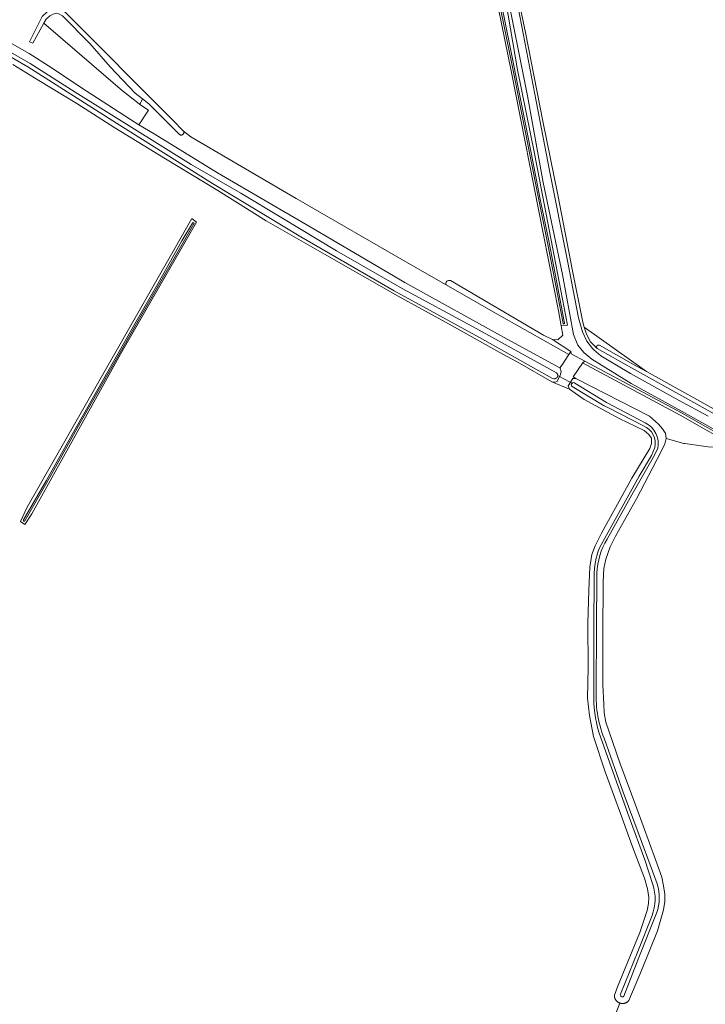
# Model space of a CAD drawing. Header units: metres. Extents: x 200031 to 204075, y 460125 to 464703.
# Tile 172 of 178: x 203077 to 203328, y 463139 to 463499. Entities that reach past the tile are written whole.
import ezdxf

# ---------------------------------------------------------------- set-up
doc = ezdxf.new("R2010")
doc.units = ezdxf.units.M
doc.header["$LTSCALE"] = 2
for name, color, linetype, lineweight in [('B-WE-GR-BOS_LOOF-GV', 253, 'Continuous', 13), ('B-WE-GR-GRAS-GV', 253, 'Continuous', 13), ('B-WE-KW-KUNSTWERK_DUIKER-G', 253, 'Continuous', 18), ('B-WE-OG-WATER-GV', 253, 'Continuous', 18), ('B-WE-OG-WATER_GREPPEL-GV', 253, 'Continuous', 18), ('B-WE-OG-WATER_SLOOT-GV', 253, 'Continuous', 18), ('B-WE-OG-WEG-GV', 253, 'Continuous', 18), ('B-WE-VH-VERHARDING_FUNDERING_ZAND-GV', 253, 'Continuous', 18)]:
    doc.layers.add(name, color=color, linetype=linetype, lineweight=lineweight)

msp = doc.modelspace()

# ---------------------------------------------------------------- linework, layer by layer
at = {"layer": 'B-WE-GR-BOS_LOOF-GV', "flags": 128}
for points in [[(203278.147, 463376.931), (203249.591, 463393.086), (203233.294, 463402.413), (203220.257, 463409.873), (203178.486, 463434.023), (203140.046, 463456.477), (203137.345, 463458.606), (203137.416, 463458.435), (203137.449, 463458.259), (203137.448, 463458.074), (203137.412, 463457.889), (203137.342, 463457.714), (203137.242, 463457.558), (203137.119, 463457.427), (203136.983, 463457.326), (203136.831, 463457.249), (203136.659, 463457.198), (203136.475, 463457.178), (203136.287, 463457.194), (203136.105, 463457.245), (203135.939, 463457.327), (203135.796, 463457.435), (203135.681, 463457.56), (203129.992, 463463.196), (203124.658, 463468.62), (203122.338, 463470.456), (203121.422, 463468.377), (203124.514, 463466.339), (203121.062, 463460.978), (203126.594, 463457.573), (203149.714, 463443.34), (203183.571, 463423.624), (203218.143, 463403.244), (203255.617, 463382.563), (203274.834, 463372.054), (203275.728, 463373.2)], [(203313.384, 463348.316), (203313.403, 463348.306), (203313.63, 463346.255), (203320.1, 463344.48), (203320.486, 463344.423), (203329.096, 463343.157), (203339.825, 463342.695), (203338.044, 463343.873), (203331.449, 463347.605), (203328.416, 463349.321), (203318.767, 463354.779), (203283.165, 463373.886), (203283.063, 463373.805), (203279.699, 463368.857), (203280.642, 463368.234), (203307.555, 463354.4), (203310.913, 463351.509), (203312.389, 463349.757)]]:
    msp.add_lwpolyline(points, close=True, dxfattribs=at)
at = {"layer": 'B-WE-GR-GRAS-GV', "flags": 128}
for points in [[(203234.856, 463403.994), (203268.887, 463384.087), (203272.165, 463382.474), (203274.145, 463382.35), (203275.878, 463384.084), (203275.279, 463387.476), (203274.312, 463392.95), (203268.887, 463420.731), (203257.113, 463480.659), (203248.911, 463520.744), (203246.072, 463530.797), (203245.736, 463531.988), (203243.884, 463580.804), (203243.61, 463590.165), (203243.32, 463600.04), (203241.503, 463662.031), (203240.18, 463705.82), (203238.593, 463738.893), (203241.924, 463740.4), (203244.21, 463741.434), (203244.218, 463741.858), (203243.606, 463753.583), (203241.705, 463769.136), (203238.305, 463796.836)], [(203257.107, 463519.517), (203262.305, 463494.685), (203268.633, 463462.268), (203274.106, 463435.276), (203279.427, 463407.61), (203283.191, 463388.78), (203283.768, 463386.991), (203306.521, 463370.7), (203333.384, 463355.715)], [(203072.198, 463491.992), (203080.919, 463487.023), (203089.353, 463481.664), (203099.731, 463474.674), (203117.899, 463462.926), (203121.062, 463460.978), (203124.514, 463466.339), (203121.422, 463468.377), (203121.132, 463468.568), (203115.056, 463473.339), (203086.313, 463498.111), (203082.236, 463490.713), (203081.05, 463491.314), (203085.724, 463500.578), (203087.457, 463502.187), (203089.19, 463503.054), (203090.924, 463503.425), (203092.409, 463503.178), (203094.142, 463502.064), (203133.354, 463462.705), (203137.345, 463458.606)], [(203293.077, 463130.437), (203296.706, 463139.915), (203296.612, 463139.952), (203296.512, 463139.996), (203296.413, 463140.043), (203296.316, 463140.094), (203296.222, 463140.149), (203296.129, 463140.207), (203296.038, 463140.268), (203295.95, 463140.332), (203295.864, 463140.4), (203295.781, 463140.471), (203295.701, 463140.544), (203295.623, 463140.621), (203295.548, 463140.701), (203295.476, 463140.783), (203295.407, 463140.868), (203295.341, 463140.955), (203295.278, 463141.044), (203295.219, 463141.136), (203295.163, 463141.23), (203295.11, 463141.326), (203295.062, 463141.424), (203295.016, 463141.523), (203294.975, 463141.624), (203294.937, 463141.727), (203294.903, 463141.831), (203294.872, 463141.936), (203294.846, 463142.042), (203294.823, 463142.149), (203294.805, 463142.256), (203294.79, 463142.365), (203294.78, 463142.473), (203294.773, 463142.582), (203294.77, 463142.692), (203294.771, 463142.801), (203295.934, 463145.866), (203304.053, 463165.67), (203306.703, 463173.672), (203307.295, 463176.329), (203307.34, 463178.534), (203306.863, 463181.628), (203305.751, 463185.498), (203301.41, 463196.947), (203296.983, 463209.181), (203291.423, 463224.426), (203287.159, 463237.274), (203285.626, 463245.024), (203284.927, 463251.381), (203285.141, 463262.416), (203285.027, 463278.807), (203285.423, 463290.781), (203285.786, 463299.198), (203286.527, 463303.865), (203287.747, 463307.057), (203290.096, 463311.702), (203294.618, 463319.822), (203301.199, 463331.819), (203307.744, 463342.546), (203308.295, 463344.393), (203308.303, 463346.35), (203307.323, 463347.679), (203305.708, 463349.159), (203296.571, 463353.57), (203283.712, 463360.483), (203278.325, 463364.259), (203271.932, 463367.03), (203260.049, 463373.843), (203252.62, 463377.825), (203235.539, 463387.438), (203215.709, 463398.287), (203188.877, 463413.622), (203167.504, 463425.851), (203149.893, 463436.953), (203130.7, 463448.535), (203112.191, 463459.852), (203098.31, 463468.695), (203084.484, 463477.17), (203074.916, 463482.946)], [(203137.345, 463458.606), (203140.046, 463456.477), (203178.486, 463434.023), (203220.257, 463409.873), (203233.294, 463402.413)], [(203329.096, 463343.157), (203320.486, 463344.423), (203320.1, 463344.48), (203313.63, 463346.255), (203313.243, 463344.299), (203312.041, 463341.746), (203308.877, 463335.642), (203302.825, 463324.242), (203295.14, 463310.56), (203293.197, 463306.661), (203291.612, 463302.123), (203290.872, 463298.755), (203290.657, 463293.984), (203290.56, 463274.576), (203290.601, 463256.209), (203290.893, 463249.201), (203291.023, 463246.04), (203291.627, 463242.588), (203296.701, 463227.649), (203303.004, 463210.981), (203309.935, 463191.958), (203312.047, 463185.941), (203312.764, 463182.742), (203313.144, 463179.735), (203313.184, 463177.042), (203312.759, 463173.952), (203310.576, 463166.357), (203304.62, 463151.832), (203300.062, 463140.813), (203299.997, 463140.736), (203299.923, 463140.655), (203299.846, 463140.577), (203299.767, 463140.502), (203299.685, 463140.43), (203299.6, 463140.361), (203299.513, 463140.295), (203299.423, 463140.232), (203299.331, 463140.173), (203299.238, 463140.117), (203299.142, 463140.065), (203299.044, 463140.016), (203298.944, 463139.97), (203298.843, 463139.929), (203298.741, 463139.891), (203298.637, 463139.857), (203298.532, 463139.827), (203298.426, 463139.8), (203298.319, 463139.778), (203298.211, 463139.759), (203298.103, 463139.744), (203297.994, 463139.734), (203297.885, 463139.727), (203297.776, 463139.724), (203297.667, 463139.725), (203297.558, 463139.731), (203297.449, 463139.74), (203297.34, 463139.753), (203297.232, 463139.77), (203297.125, 463139.792), (203297.019, 463139.817), (203296.913, 463139.846), (203296.809, 463139.878), (203296.706, 463139.915), (203293.077, 463130.437)]]:
    msp.add_lwpolyline(points, dxfattribs=at)
for points in [[(203121.422, 463468.377), (203122.338, 463470.456), (203119.723, 463472.525), (203110.474, 463482.153), (203103.148, 463490.606), (203093.064, 463500.729), (203091.782, 463501.552), (203090.964, 463501.688), (203089.759, 463501.431), (203088.439, 463500.77), (203087.086, 463499.514), (203086.313, 463498.111), (203115.056, 463473.339), (203121.132, 463468.568)], [(203079.292, 463314.835), (203077.704, 463315.893), (203080.2, 463321.137), (203140.319, 463426.622), (203142.095, 463425.33), (203114.323, 463377.053), (203081.885, 463318.759)], [(203306.521, 463370.7), (203283.768, 463386.991), (203284.621, 463384.345), (203286.069, 463381.557), (203288.446, 463379.216), (203288.411, 463379.255), (203288.378, 463379.297), (203288.348, 463379.342), (203288.322, 463379.389), (203288.299, 463379.437), (203288.28, 463379.488), (203288.265, 463379.539), (203288.254, 463379.592), (203288.246, 463379.645), (203288.243, 463379.698), (203288.244, 463379.752), (203288.248, 463379.805), (203288.257, 463379.858), (203288.269, 463379.911), (203288.285, 463379.962), (203288.305, 463380.012), (203288.329, 463380.06), (203288.356, 463380.106), (203288.387, 463380.15), (203288.421, 463380.192), (203288.458, 463380.231), (203288.497, 463380.267), (203288.539, 463380.3), (203288.584, 463380.33), (203288.631, 463380.357), (203288.679, 463380.38), (203288.729, 463380.399), (203288.78, 463380.414), (203288.833, 463380.426), (203288.886, 463380.434), (203288.94, 463380.438), (203288.993, 463380.437), (203289.047, 463380.433), (203289.1, 463380.425), (203289.152, 463380.413), (203289.203, 463380.397), (203289.253, 463380.377), (203289.301, 463380.354), (203301.75, 463373.361)], [(203278.325, 463364.259), (203277.879, 463365.487), (203279.571, 463368.137), (203280.642, 463368.234), (203279.699, 463368.857), (203283.063, 463373.805), (203283.165, 463373.886), (203284.018, 463374.563), (203279.017, 463377.247), (203278.872, 463378.049), (203278.147, 463376.931), (203275.728, 463373.2), (203274.834, 463372.054), (203274.997, 463371.965), (203275.27, 463370.717), (203275.072, 463369.7), (203273.828, 463367.155), (203273.016, 463366.886), (203271.932, 463367.03)]]:
    msp.add_lwpolyline(points, close=True, dxfattribs=at)
at = {"layer": 'B-WE-GR-GRAS-GV'}
msp.add_lwpolyline([(203233.294, 463402.413, -0.6640089), (203234.856, 463403.994)], format="xyb", dxfattribs=at)
at = {"layer": 'B-WE-KW-KUNSTWERK_DUIKER-G', "flags": 128}
msp.add_lwpolyline([(203279.474, 463366.32), (203276.752, 463367.823), (203274.033, 463369.324)], dxfattribs=at)
at = {"layer": 'B-WE-OG-WATER-GV', "flags": 128}
for points in [[(203085.724, 463500.578), (203081.05, 463491.314), (203082.236, 463490.713), (203086.313, 463498.111), (203087.086, 463499.514)], [(203093.064, 463500.729), (203103.148, 463490.606), (203110.474, 463482.153), (203119.723, 463472.525), (203122.338, 463470.456), (203124.658, 463468.62), (203129.992, 463463.196), (203135.681, 463457.56), (203135.796, 463457.435), (203135.939, 463457.327), (203136.105, 463457.245), (203136.287, 463457.194), (203136.475, 463457.178), (203136.659, 463457.198), (203136.831, 463457.249), (203136.983, 463457.326), (203137.119, 463457.427), (203137.242, 463457.558), (203137.342, 463457.714), (203137.412, 463457.889), (203137.448, 463458.074), (203137.449, 463458.259), (203137.416, 463458.435), (203137.345, 463458.606), (203133.354, 463462.705), (203094.142, 463502.064)]]:
    msp.add_lwpolyline(points, dxfattribs=at)
at = {"layer": 'B-WE-OG-WATER_GREPPEL-GV', "flags": 128}
for points in [[(203140.602, 463425.032), (203136.736, 463418.514), (203127.995, 463402.771), (203119.581, 463388.139), (203111.781, 463374.369), (203096.668, 463347.738), (203087.198, 463330.747), (203078.909, 463316.485)], [(203079.304, 463316.153), (203089.375, 463333.619), (203099.59, 463351.937), (203110.679, 463371.511), (203122.188, 463391.826), (203132.319, 463409.388), (203141.092, 463424.695)], [(203233.294, 463402.413), (203249.591, 463393.086), (203278.147, 463376.931), (203278.872, 463378.049), (203272.165, 463382.474), (203268.887, 463384.087), (203234.856, 463403.994)], [(203333.384, 463355.715), (203306.521, 463370.7), (203301.75, 463373.361), (203289.301, 463380.354), (203289.253, 463380.377), (203289.203, 463380.397), (203289.152, 463380.413), (203289.1, 463380.425), (203289.047, 463380.433), (203288.993, 463380.437), (203288.94, 463380.438), (203288.886, 463380.434), (203288.833, 463380.426), (203288.78, 463380.414), (203288.729, 463380.399), (203288.679, 463380.38), (203288.631, 463380.357), (203288.584, 463380.33), (203288.539, 463380.3), (203288.497, 463380.267), (203288.458, 463380.231), (203288.421, 463380.192), (203288.387, 463380.15), (203288.356, 463380.106), (203288.329, 463380.06), (203288.305, 463380.012), (203288.285, 463379.962), (203288.269, 463379.911), (203288.257, 463379.858), (203288.248, 463379.805), (203288.244, 463379.752), (203288.243, 463379.698), (203288.246, 463379.645), (203288.254, 463379.592), (203288.265, 463379.539), (203288.28, 463379.488), (203288.299, 463379.437), (203288.322, 463379.389), (203288.348, 463379.342), (203288.378, 463379.297), (203288.411, 463379.255), (203288.446, 463379.216), (203301.061, 463372.13), (203334.53, 463353.461)]]:
    msp.add_lwpolyline(points, dxfattribs=at)
at = {"layer": 'B-WE-OG-WATER_GREPPEL-GV'}
for points in [[(203141.092, 463424.695, 1.1582521), (203140.602, 463425.032)], [(203234.856, 463403.994, 0.6640089), (203233.294, 463402.413)], [(203078.909, 463316.485, 1.1090584), (203079.304, 463316.153)]]:
    msp.add_lwpolyline(points, format="xyb", dxfattribs=at)
at = {"layer": 'B-WE-OG-WATER_GREPPEL-GV', "flags": 128}
msp.add_lwpolyline([(203284.018, 463374.563), (203283.165, 463373.886), (203318.767, 463354.779), (203328.416, 463349.321), (203331.449, 463347.605), (203338.044, 463343.873), (203339.825, 463342.695), (203341.766, 463342.612), (203338.567, 463344.726), (203331.941, 463348.475), (203328.909, 463350.191), (203319.25, 463355.655)], close=True, dxfattribs=at)
at = {"layer": 'B-WE-OG-WATER_SLOOT-GV', "flags": 128}
for points in [[(203275.279, 463387.476), (203277.145, 463387.597), (203277.579, 463387.634), (203272.121, 463416.231), (203265.52, 463450.42), (203259.402, 463481.012), (203255.057, 463506.012), (203250.329, 463527.424), (203250.027, 463531.976), (203249.598, 463531.899), (203247.458, 463531.285)], [(203276.09, 463388.332), (203274.008, 463399.057), (203270.665, 463415.952), (203266.512, 463436.522), (203262.176, 463458.739), (203257.342, 463483.244), (203252.377, 463507.123), (203249.223, 463522.637), (203246.946, 463531.044), (203246.072, 463530.797), (203248.911, 463520.744), (203257.113, 463480.659), (203268.887, 463420.731), (203274.312, 463392.95), (203275.279, 463387.476)], [(203276.598, 463388.448), (203273.257, 463405.84), (203270.704, 463419.119), (203267.909, 463432.486), (203263.223, 463456.295), (203259.943, 463472.748), (203256.838, 463488.664), (203253.424, 463505.506), (203249.94, 463522.377), (203247.458, 463531.285), (203246.946, 463531.044)], [(203246.946, 463531.044), (203249.223, 463522.637), (203252.377, 463507.123), (203257.342, 463483.244), (203262.176, 463458.739), (203266.512, 463436.522), (203270.665, 463415.952), (203274.008, 463399.057), (203276.09, 463388.332)], [(203247.458, 463531.285), (203249.94, 463522.377), (203253.424, 463505.506), (203256.838, 463488.664), (203259.943, 463472.748), (203263.223, 463456.295), (203267.909, 463432.486), (203270.704, 463419.119), (203273.257, 463405.84), (203276.598, 463388.448)], [(203272.198, 463368.237), (203245.43, 463383.201), (203214.316, 463400.232), (203180.214, 463419.981), (203147.926, 463439.51), (203112.832, 463461.487), (203080.391, 463482.114), (203068.758, 463488.794), (203062.004, 463492.167), (203050.119, 463497.691), (203030.374, 463507.237), (203022.034, 463511.5)], [(203022.034, 463511.5), (203030.374, 463507.237), (203050.119, 463497.691), (203062.004, 463492.167), (203068.758, 463488.794), (203080.391, 463482.114), (203112.832, 463461.487), (203147.926, 463439.51), (203180.214, 463419.981), (203214.316, 463400.232), (203245.43, 463383.201), (203272.198, 463368.237)], [(203023.226, 463513.583), (203028.309, 463511.658), (203040.614, 463505.515), (203041.905, 463504.2), (203043.581, 463503.275), (203060.835, 463495.08), (203081.265, 463483.357), (203097.69, 463472.873), (203118.417, 463459.98), (203140.169, 463446.446), (203158.253, 463435.948), (203173.251, 463426.906), (203193.214, 463414.917), (203217.24, 463401.094), (203242.873, 463387.158), (203273.589, 463370.268)], [(203273.589, 463370.268), (203242.873, 463387.158), (203217.24, 463401.094), (203193.214, 463414.917), (203173.251, 463426.906), (203158.253, 463435.948), (203140.169, 463446.446), (203118.417, 463459.98), (203097.69, 463472.873), (203081.265, 463483.357), (203060.835, 463495.08), (203043.581, 463503.275), (203041.905, 463504.2), (203040.614, 463505.515), (203028.309, 463511.658), (203023.226, 463513.583)], [(203074.916, 463482.946), (203084.484, 463477.17), (203098.31, 463468.695), (203112.191, 463459.852), (203130.7, 463448.535), (203149.893, 463436.953), (203167.504, 463425.851), (203188.877, 463413.622), (203215.709, 463398.287), (203235.539, 463387.438), (203252.62, 463377.825), (203260.049, 463373.843), (203271.932, 463367.03), (203273.016, 463366.886), (203273.828, 463367.155), (203275.072, 463369.7), (203275.27, 463370.717), (203274.997, 463371.965), (203274.834, 463372.054), (203255.617, 463382.563), (203218.143, 463403.244), (203183.571, 463423.624), (203149.714, 463443.34), (203126.594, 463457.573), (203121.062, 463460.978), (203117.899, 463462.926), (203099.731, 463474.674), (203089.353, 463481.664), (203080.919, 463487.023), (203072.198, 463491.992)], [(203141.092, 463424.695), (203132.319, 463409.388), (203122.188, 463391.826), (203110.679, 463371.511), (203099.59, 463351.937), (203089.375, 463333.619), (203079.304, 463316.153)], [(203111.781, 463374.369), (203119.581, 463388.139), (203127.995, 463402.771), (203136.736, 463418.514), (203140.602, 463425.032)], [(203078.909, 463316.485), (203087.198, 463330.747), (203096.668, 463347.738), (203111.781, 463374.369)], [(203280.279, 463366.507), (203291.898, 463359.421), (203305.979, 463352.016)], [(203305.979, 463352.016), (203291.898, 463359.421), (203280.279, 463366.507)], [(203305.467, 463350.915), (203292.829, 463357.388), (203291.042, 463358.214), (203279.391, 463365.258)], [(203279.391, 463365.258), (203291.042, 463358.214), (203292.829, 463357.388), (203305.467, 463350.915)], [(203289.374, 463306.328), (203294.431, 463315.554), (203303.817, 463332.455), (203308.366, 463340.098), (203309.51, 463342.92)], [(203309.51, 463342.92), (203308.366, 463340.098), (203303.817, 463332.455), (203294.431, 463315.554), (203289.374, 463306.328)], [(203310.613, 463342.64), (203308.884, 463339.301), (203301.126, 463325.688), (203292.086, 463309.478)], [(203292.086, 463309.478), (203301.126, 463325.688), (203308.884, 463339.301), (203310.613, 463342.64)], [(203287.244, 463253.28), (203287.284, 463276.748), (203287.333, 463295.841)], [(203287.333, 463295.841), (203287.284, 463276.748), (203287.244, 463253.28)], [(203288.348, 463297.03), (203288.289, 463275.972), (203288.17, 463255.207)], [(203288.17, 463255.207), (203288.289, 463275.972), (203288.348, 463297.03)], [(203308.85, 463183.254), (203305.851, 463192.255), (203300.126, 463207.807), (203294.286, 463224.175), (203289.047, 463238.886)], [(203289.047, 463238.886), (203294.286, 463224.175), (203300.126, 463207.807), (203305.851, 463192.255), (203308.85, 463183.254)], [(203290.978, 463236.74), (203297.928, 463217.022), (203307.014, 463192.712), (203310.411, 463183.421)], [(203310.411, 463183.421), (203307.014, 463192.712), (203297.928, 463217.022), (203290.978, 463236.74)], [(203296.971, 463143.116), (203303.315, 463158.774), (203308.537, 463171.917)], [(203308.537, 463171.917), (203303.315, 463158.774), (203296.971, 463143.116)], [(203310.211, 463172.763), (203303.723, 463156.569), (203298.207, 463142.384)], [(203298.207, 463142.384), (203303.723, 463156.569), (203310.211, 463172.763)]]:
    msp.add_lwpolyline(points, dxfattribs=at)
for points in [[(203114.323, 463377.053), (203142.095, 463425.33), (203140.319, 463426.622), (203080.2, 463321.137), (203077.704, 463315.893), (203079.292, 463314.835), (203081.885, 463318.759)], [(203296.706, 463139.915), (203296.809, 463139.878), (203296.913, 463139.846), (203297.019, 463139.817), (203297.125, 463139.792), (203297.232, 463139.77), (203297.34, 463139.753), (203297.449, 463139.74), (203297.558, 463139.731), (203297.667, 463139.725), (203297.776, 463139.724), (203297.885, 463139.727), (203297.994, 463139.734), (203298.103, 463139.744), (203298.211, 463139.759), (203298.319, 463139.778), (203298.426, 463139.8), (203298.532, 463139.827), (203298.637, 463139.857), (203298.741, 463139.891), (203298.843, 463139.929), (203298.944, 463139.97), (203299.044, 463140.016), (203299.142, 463140.065), (203299.238, 463140.117), (203299.331, 463140.173), (203299.423, 463140.232), (203299.513, 463140.295), (203299.6, 463140.361), (203299.685, 463140.43), (203299.767, 463140.502), (203299.846, 463140.577), (203299.923, 463140.655), (203299.997, 463140.736), (203300.062, 463140.813), (203304.62, 463151.832), (203310.576, 463166.357), (203312.759, 463173.952), (203313.184, 463177.042), (203313.144, 463179.735), (203312.764, 463182.742), (203312.047, 463185.941), (203309.935, 463191.958), (203303.004, 463210.981), (203296.701, 463227.649), (203291.627, 463242.588), (203291.023, 463246.04), (203290.893, 463249.201), (203290.601, 463256.209), (203290.56, 463274.576), (203290.657, 463293.984), (203290.872, 463298.755), (203291.612, 463302.123), (203293.197, 463306.661), (203295.14, 463310.56), (203302.825, 463324.242), (203308.877, 463335.642), (203312.041, 463341.746), (203313.243, 463344.299), (203313.63, 463346.255), (203313.403, 463348.306), (203313.384, 463348.316), (203312.389, 463349.757), (203310.913, 463351.509), (203307.555, 463354.4), (203280.642, 463368.234), (203279.571, 463368.137), (203277.879, 463365.487), (203278.325, 463364.259), (203283.712, 463360.483), (203296.571, 463353.57), (203305.708, 463349.159), (203307.323, 463347.679), (203308.303, 463346.35), (203308.295, 463344.393), (203307.744, 463342.546), (203301.199, 463331.819), (203294.618, 463319.822), (203290.096, 463311.702), (203287.747, 463307.057), (203286.527, 463303.865), (203285.786, 463299.198), (203285.423, 463290.781), (203285.027, 463278.807), (203285.141, 463262.416), (203284.927, 463251.381), (203285.626, 463245.024), (203287.159, 463237.274), (203291.423, 463224.426), (203296.983, 463209.181), (203301.41, 463196.947), (203305.751, 463185.498), (203306.863, 463181.628), (203307.34, 463178.534), (203307.295, 463176.329), (203306.703, 463173.672), (203304.053, 463165.67), (203295.934, 463145.866), (203294.771, 463142.801), (203294.77, 463142.692), (203294.773, 463142.582), (203294.78, 463142.473), (203294.79, 463142.365), (203294.805, 463142.256), (203294.823, 463142.149), (203294.846, 463142.042), (203294.872, 463141.936), (203294.903, 463141.831), (203294.937, 463141.727), (203294.975, 463141.624), (203295.016, 463141.523), (203295.062, 463141.424), (203295.11, 463141.326), (203295.163, 463141.23), (203295.219, 463141.136), (203295.278, 463141.044), (203295.341, 463140.955), (203295.407, 463140.868), (203295.476, 463140.783), (203295.548, 463140.701), (203295.623, 463140.621), (203295.701, 463140.544), (203295.781, 463140.471), (203295.864, 463140.4), (203295.95, 463140.332), (203296.038, 463140.268), (203296.129, 463140.207), (203296.222, 463140.149), (203296.316, 463140.094), (203296.413, 463140.043), (203296.512, 463139.996), (203296.612, 463139.952)]]:
    msp.add_lwpolyline(points, close=True, dxfattribs=at)
at = {"layer": 'B-WE-OG-WATER_SLOOT-GV'}
for points in [[(203140.602, 463425.032, -1.1582521), (203141.092, 463424.695)], [(203276.598, 463388.448, -1.0017369), (203276.09, 463388.332)], [(203276.09, 463388.332, 1.0017369), (203276.598, 463388.448)], [(203273.589, 463370.268, -0.9384888), (203272.198, 463368.237)], [(203272.198, 463368.237, 0.9384888), (203273.589, 463370.268)], [(203279.391, 463365.258, -1.0772311), (203280.279, 463366.507)], [(203280.279, 463366.507, 1.0772311), (203279.391, 463365.258)], [(203305.979, 463352.016, -0.351747), (203310.613, 463342.64)], [(203310.613, 463342.64, 0.351747), (203305.979, 463352.016)], [(203309.51, 463342.92, 0.3613561), (203305.467, 463350.915)], [(203305.467, 463350.915, -0.3613561), (203309.51, 463342.92)], [(203079.304, 463316.153, -1.1090584), (203078.909, 463316.485)], [(203292.086, 463309.478, 0.1226289), (203288.348, 463297.03)], [(203288.348, 463297.03, -0.1226289), (203292.086, 463309.478)], [(203287.333, 463295.841, -0.0956743), (203289.374, 463306.328)], [(203289.374, 463306.328, 0.0956743), (203287.333, 463295.841)], [(203288.17, 463255.207, 0.1092933), (203290.978, 463236.74)], [(203290.978, 463236.74, -0.1092933), (203288.17, 463255.207)], [(203289.047, 463238.886, -0.0781668), (203287.244, 463253.28)], [(203287.244, 463253.28, 0.0781668), (203289.047, 463238.886)], [(203308.537, 463171.917, 0.1675158), (203308.85, 463183.254)], [(203308.85, 463183.254, -0.1675158), (203308.537, 463171.917)], [(203310.411, 463183.421, -0.1653305), (203310.211, 463172.763)], [(203310.211, 463172.763, 0.1653305), (203310.411, 463183.421)], [(203298.207, 463142.384, -0.816881), (203296.971, 463143.116)], [(203296.971, 463143.116, 0.816881), (203298.207, 463142.384)]]:
    msp.add_lwpolyline(points, format="xyb", dxfattribs=at)
at = {"layer": 'B-WE-OG-WEG-GV', "flags": 128}
for points in [[(203283.768, 463386.991), (203283.191, 463388.78), (203279.427, 463407.61), (203274.106, 463435.276), (203268.633, 463462.268), (203262.305, 463494.685), (203257.107, 463519.517)], [(203255.057, 463506.012), (203259.402, 463481.012), (203265.52, 463450.42), (203272.121, 463416.231), (203277.579, 463387.634), (203277.145, 463387.597), (203275.279, 463387.476), (203275.878, 463384.084), (203274.145, 463382.35), (203272.165, 463382.474), (203278.872, 463378.049), (203279.017, 463377.247), (203284.018, 463374.563), (203319.25, 463355.655), (203328.909, 463350.191)], [(203339.133, 463345.125), (203322.578, 463354.38), (203319.482, 463356.094), (203300.924, 463366.365), (203286.524, 463375.214), (203283.587, 463377.66), (203281.466, 463380.382), (203279.87, 463384.273), (203275.775, 463406.16), (203268.777, 463439.827), (203262.99, 463471.575), (203256.036, 463506.21)], [(203259.665, 463503.83), (203265.748, 463472.141), (203271.118, 463444.214), (203277.658, 463411.203), (203281.704, 463390.396), (203283.169, 463385.264), (203284.704, 463381.819), (203286.746, 463379.103), (203287.216, 463378.697), (203289.81, 463376.461), (203300.696, 463370.062), (203318.191, 463360.332), (203329.004, 463354.366)], [(203334.53, 463353.461), (203301.061, 463372.13), (203288.446, 463379.216), (203286.069, 463381.557), (203284.621, 463384.345), (203283.768, 463386.991)]]:
    msp.add_lwpolyline(points, dxfattribs=at)
at = {"layer": 'B-WE-VH-VERHARDING_FUNDERING_ZAND-GV', "flags": 128}
for points in [[(203256.036, 463506.21), (203262.99, 463471.575), (203268.777, 463439.827), (203275.775, 463406.16), (203279.87, 463384.273), (203281.466, 463380.382), (203283.587, 463377.66), (203286.524, 463375.214), (203300.924, 463366.365), (203319.482, 463356.094), (203322.578, 463354.38), (203339.133, 463345.125)], [(203329.004, 463354.366), (203318.191, 463360.332), (203300.696, 463370.062), (203289.81, 463376.461), (203287.216, 463378.697), (203286.746, 463379.103), (203284.704, 463381.819), (203283.169, 463385.264), (203281.704, 463390.396), (203277.658, 463411.203), (203271.118, 463444.214), (203265.748, 463472.141), (203259.665, 463503.83)]]:
    msp.add_lwpolyline(points, dxfattribs=at)

doc.saveas('drawing.dxf')
